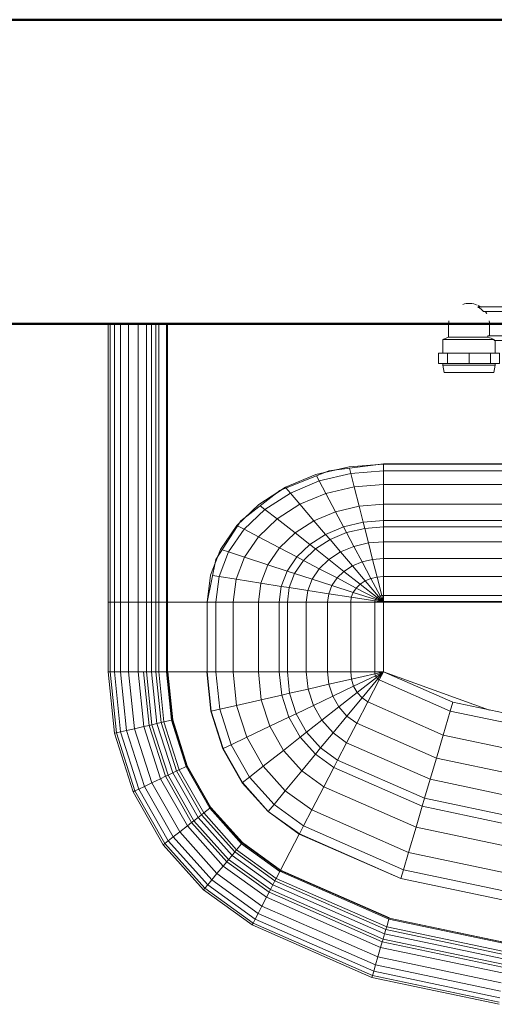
# Model space of a CAD drawing. Header units: millimetres. Extents: x 19410 to 41622, y 4748 to 42777.
# Tile 59 of 65: x 28975 to 29287, y 42128 to 42776. Entities that reach past the tile are written whole.
import ezdxf

# ---------------------------------------------------------------- set-up
doc = ezdxf.new("R2010")
doc.units = ezdxf.units.MM
for name, color, linetype, lineweight in [('A-WALL-____-MCUT', 113, 'Continuous', 50), ('A-WALL-____-OTLN', 113, 'Continuous', 20), ('M-EQPM-____-OTLN', 50, 'Continuous', 20)]:
    doc.layers.add(name, color=color, linetype=linetype, lineweight=lineweight)

# ---------------------------------------------------------------- blocks, each defined once
blk = doc.blocks.new('Прямая форма - 83 new-608910-В_Этаж 02_Отопление')
at = {"layer": 'M-EQPM-____-OTLN', "color": 253}
for p, q in [((-299.99, 0), (-299.99, -183.27)), ((-291.73, 0), (-291.73, -183.27)), ((-286.45, 0), (-286.45, -183.27)), ((-280.15, 0), (-280.15, -183.27)), ((-261.6, 0), (-261.6, -183.27)), ((-260.87, -183.24), (-260.87, 0)), ((-260.84, 0), (-260.84, -183.27)), ((-298.6, 0), (-298.6, -183.27)), ((-295.82, 0), (-295.82, -183.27)), ((-274.68, 0), (-274.68, -183.27)), ((-271.3, 0), (-271.3, -183.27)), ((-268.48, 0), (-268.48, -183.27)), ((-266.64, 0), (-266.64, -183.27)), ((-154.66, -96.74), (-186.98, -109.66)), ((-163.2, -99.24), (-141.45, -94.07)), ((-150.5, -96.22), (-157.58, -97.91)), ((-118.83, -92.28), (-154.66, -96.74)), ((-141.45, -94.07), (-118.83, -92.32)), ((-140.32, -98.51), (-141.2, -95.06)), ((-118.83, -96.84), (-140.32, -98.51)), ((-21.4, -92.28), (-118.83, -92.28)), ((-118.83, -92.32), (-118.83, -96.84)), ((-118.83, -92.32), (-21.39, -92.32)), ((-118.83, -96.84), (-118.83, -92.32)), ((-118.83, -96.84), (-118.83, -105.76)), ((-21.06, -96.84), (-118.83, -96.84)), ((-118.83, -105.76), (-118.83, -96.84)), ((-183.25, -107.65), (-163.2, -99.24)), ((-160.99, -103.42), (-180.04, -111.41)), ((-160.99, -103.42), (-162.8, -99.99)), ((-140.32, -98.51), (-160.99, -103.42)), ((-156.64, -111.66), (-160.99, -103.42)), ((-138.11, -107.25), (-140.32, -98.51)), ((-186.98, -109.66), (-212.64, -129.78)), ((-200.82, -118.96), (-183.25, -107.65)), ((-185.36, -109.01), (-189.8, -111.86)), ((-180.04, -111.41), (-182.92, -108.03)), ((-138.11, -107.25), (-156.64, -111.66)), ((-118.83, -105.76), (-138.11, -107.25)), ((-134.86, -120.03), (-138.11, -107.25)), ((-118.83, -105.76), (-118.83, -118.79)), ((-18.71, -105.76), (-118.83, -105.76)), ((-118.83, -118.79), (-118.83, -105.76)), ((-180.04, -111.41), (-196.74, -122.16)), ((-173.73, -118.82), (-180.04, -111.41)), ((-156.64, -111.66), (-173.73, -118.82)), ((-150.29, -123.7), (-156.64, -111.66)), ((-215.24, -132.74), (-200.82, -118.96)), ((-196.74, -122.16), (-210.44, -135.26)), ((-196.74, -122.16), (-199.83, -119.73)), ((-188.7, -128.46), (-196.74, -122.16)), ((-173.73, -118.82), (-188.7, -128.46)), ((-164.5, -129.66), (-173.73, -118.82)), ((-134.86, -120.03), (-150.29, -123.7)), ((-118.83, -118.79), (-134.86, -120.03)), ((-132.18, -130.59), (-134.86, -120.03)), ((-118.83, -118.79), (-118.83, -129.56)), ((-16.37, -118.79), (-118.83, -118.79)), ((-118.83, -129.56), (-118.83, -118.79)), ((-209.86, -127.6), (-213.45, -131.03)), ((-188.7, -128.46), (-200.99, -140.21)), ((-176.96, -137.68), (-188.7, -128.46)), ((-150.29, -123.7), (-164.5, -129.66)), ((-145.03, -133.65), (-150.29, -123.7)), ((-212.64, -129.78), (-229.11, -155.13)), ((-225.96, -148.47), (-215.24, -132.74)), ((-210.44, -135.26), (-220.62, -150.2)), ((-210.44, -135.26), (-214.73, -133.01)), ((-200.99, -140.21), (-210.44, -135.26)), ((-164.5, -129.66), (-176.96, -137.68)), ((-156.87, -138.61), (-164.5, -129.66)), ((-145.03, -133.65), (-156.87, -138.61)), ((-132.18, -130.59), (-145.03, -133.65)), ((-143.01, -137.48), (-145.03, -133.65)), ((-131.15, -134.66), (-143.01, -137.48)), ((-118.83, -129.56), (-132.18, -130.59)), ((-131.15, -134.66), (-132.18, -130.59)), ((-118.83, -133.71), (-131.15, -134.66)), ((-128.72, -144.27), (-131.15, -134.66)), ((-118.83, -129.56), (-118.83, -133.71)), ((-15, -129.56), (-118.83, -129.56)), ((-118.83, -133.71), (-118.83, -129.56)), ((-118.83, -133.71), (-118.83, -143.5)), ((-14.47, -133.71), (-118.83, -133.71)), ((-118.83, -143.5), (-118.83, -133.71)), ((-200.99, -140.21), (-210.13, -153.61)), ((-187.18, -147.45), (-200.99, -140.21)), ((-176.96, -137.68), (-187.18, -147.45)), ((-167.24, -145.29), (-176.96, -137.68)), ((-156.87, -138.61), (-167.24, -145.29)), ((-153.93, -142.06), (-163.51, -148.22)), ((-153.93, -142.06), (-156.87, -138.61)), ((-143.01, -137.48), (-153.93, -142.06)), ((-146.99, -150.2), (-153.93, -142.06)), ((-138.23, -146.53), (-143.01, -137.48)), ((-232.55, -165.53), (-225.96, -148.47)), ((-220.62, -150.2), (-224.98, -148.78)), ((-187.18, -147.45), (-194.78, -158.6)), ((-175.76, -153.43), (-187.18, -147.45)), ((-167.24, -145.29), (-175.76, -153.43)), ((-163.51, -148.22), (-171.37, -155.74)), ((-163.51, -148.22), (-167.24, -145.29)), ((-154.68, -155.15), (-163.51, -148.22)), ((-138.23, -146.53), (-146.99, -150.2)), ((-128.72, -144.27), (-138.23, -146.53)), ((-132.86, -156.7), (-138.23, -146.53)), ((-118.83, -143.5), (-128.72, -144.27)), ((-125.98, -155.06), (-128.72, -144.27)), ((-118.83, -143.5), (-118.83, -154.51)), ((-13.23, -143.5), (-118.83, -143.5)), ((-118.83, -154.51), (-118.83, -143.5)), ((-229.11, -155.13), (-234.78, -183.24)), ((-227.69, -152.95), (-229.73, -158.23)), ((-220.62, -150.2), (-226.89, -166.41)), ((-210.13, -153.61), (-220.62, -150.2)), ((-210.13, -153.61), (-215.75, -168.15)), ((-194.78, -158.6), (-210.13, -153.61)), ((-175.76, -153.43), (-182.09, -162.72)), ((-171.37, -155.74), (-175.76, -153.43)), ((-154.68, -155.15), (-160.98, -161.18)), ((-146.99, -150.2), (-154.68, -155.15)), ((-144.76, -162.93), (-154.68, -155.15)), ((-139.2, -159.35), (-146.99, -150.2)), ((-125.98, -155.06), (-132.86, -156.7)), ((-118.83, -154.51), (-125.98, -155.06)), ((-123.03, -166.71), (-125.98, -155.06)), ((-118.83, -154.51), (-118.83, -166.38)), ((-11.83, -154.51), (-118.83, -154.51)), ((-118.83, -166.38), (-118.83, -154.51)), ((-194.78, -158.6), (-199.45, -170.69)), ((-182.09, -162.72), (-194.78, -158.6)), ((-171.37, -155.74), (-177.21, -164.3)), ((-160.98, -161.18), (-171.37, -155.74)), ((-160.98, -161.18), (-165.67, -168.05)), ((-149.32, -167.29), (-160.98, -161.18)), ((-139.2, -159.35), (-144.76, -162.93)), ((-132.86, -156.7), (-139.2, -159.35)), ((-130.79, -169.23), (-139.2, -159.35)), ((-127.07, -167.67), (-132.86, -156.7)), ((-234.78, -183.27), (-232.55, -165.53)), ((-226.89, -166.41), (-231.25, -165.73)), ((-226.89, -166.41), (-229.01, -183.27)), ((-215.75, -168.15), (-226.89, -166.41)), ((-215.75, -168.15), (-217.65, -183.27)), ((-199.45, -170.69), (-215.75, -168.15)), ((-182.09, -162.72), (-185.98, -172.79)), ((-177.21, -164.3), (-182.09, -162.72)), ((-177.21, -164.3), (-180.8, -173.6)), ((-165.67, -168.05), (-177.21, -164.3)), ((-165.67, -168.05), (-168.55, -175.51)), ((-152.71, -172.26), (-165.67, -168.05)), ((-149.32, -167.29), (-152.71, -172.26)), ((-144.76, -162.93), (-149.32, -167.29)), ((-136.73, -173.89), (-149.32, -167.29)), ((-134.05, -171.33), (-144.76, -162.93)), ((-127.07, -167.67), (-130.79, -169.23)), ((-123.03, -166.71), (-127.07, -167.67)), ((-121.02, -179.12), (-127.07, -167.67)), ((-118.83, -166.38), (-123.03, -166.71)), ((-119.94, -178.86), (-123.03, -166.71)), ((-118.83, -166.38), (-118.83, -178.78)), ((-9.11, -166.38), (-118.83, -166.38)), ((-118.83, -178.78), (-118.83, -166.38)), ((-199.45, -170.69), (-201.03, -183.27)), ((-185.98, -172.79), (-199.45, -170.69)), ((-185.98, -172.79), (-187.3, -183.27)), ((-180.8, -173.6), (-185.98, -172.79)), ((-180.8, -173.6), (-182.02, -183.27)), ((-168.55, -175.51), (-180.8, -173.6)), ((-152.71, -172.26), (-154.8, -177.66)), ((-138.72, -176.81), (-152.71, -172.26)), ((-136.73, -173.89), (-138.72, -176.81)), ((-134.05, -171.33), (-136.73, -173.89)), ((-123.59, -180.77), (-136.73, -173.89)), ((-130.79, -169.23), (-134.05, -171.33)), ((-122.88, -180.09), (-134.05, -171.33)), ((-122.01, -179.53), (-130.79, -169.23)), ((-168.55, -175.51), (-169.53, -183.27)), ((-154.8, -177.66), (-168.55, -175.51)), ((-154.8, -177.66), (-155.5, -183.27)), ((-139.94, -179.98), (-154.8, -177.66)), ((-139.94, -179.98), (-140.36, -183.27)), ((-138.72, -176.81), (-139.94, -179.98)), ((-124.45, -182.4), (-139.94, -179.98)), ((-124.12, -181.55), (-138.72, -176.81)), ((-123.59, -180.77), (-124.12, -181.55)), ((-122.88, -180.09), (-123.59, -180.77)), ((-118.83, -183.27), (-123.59, -180.77)), ((-122.01, -179.53), (-122.88, -180.09)), ((-118.83, -183.27), (-122.88, -180.09)), ((-121.02, -179.12), (-122.01, -179.53)), ((-118.83, -183.27), (-122.01, -179.53)), ((-119.94, -178.86), (-121.02, -179.12)), ((-118.83, -183.27), (-121.02, -179.12)), ((-118.83, -178.78), (-119.94, -178.86)), ((-118.83, -183.27), (-119.94, -178.86)), ((-118.83, -178.78), (-118.83, -182.73)), ((118.83, -178.78), (-118.83, -178.78)), ((-118.83, -182.73), (-118.83, -178.78)), ((-298.6, -183.27), (-299.99, -183.27)), ((-299.99, -183.27), (-299.99, -229.09)), ((-299.99, -183.27), (-298.6, -183.27)), ((-295.82, -183.27), (-298.6, -183.27)), ((-298.6, -183.27), (-298.6, -229.09)), ((-298.6, -183.27), (-295.82, -183.27)), ((-291.73, -183.27), (-295.82, -183.27)), ((-295.82, -183.27), (-295.82, -229.09)), ((-295.82, -183.27), (-291.73, -183.27)), ((-286.45, -183.27), (-291.73, -183.27)), ((-291.73, -183.27), (-291.73, -229.09)), ((-291.73, -183.27), (-286.45, -183.27)), ((-280.15, -183.27), (-286.45, -183.27)), ((-286.45, -183.27), (-286.45, -229.09)), ((-286.45, -183.27), (-280.15, -183.27)), ((-276.59, -183.27), (-280.15, -183.27)), ((-280.15, -183.27), (-280.15, -229.09)), ((-280.15, -183.27), (-276.59, -183.27)), ((-274.68, -183.27), (-276.59, -183.27)), ((-276.59, -183.27), (-274.68, -183.27)), ((-271.3, -183.27), (-274.68, -183.27)), ((-274.68, -183.27), (-274.68, -229.09)), ((-274.68, -183.27), (-271.3, -183.27)), ((-268.48, -183.27), (-271.3, -183.27)), ((-271.3, -183.27), (-271.3, -229.09)), ((-271.3, -183.27), (-268.48, -183.27)), ((-266.64, -183.27), (-268.48, -183.27)), ((-268.48, -183.27), (-268.48, -229.09)), ((-268.48, -183.27), (-266.64, -183.27)), ((-261.6, -183.27), (-266.64, -183.27)), ((-266.64, -183.27), (-266.64, -229.09)), ((-266.64, -183.27), (-261.6, -183.27)), ((-260.87, -183.27), (-261.6, -183.27)), ((-261.6, -183.27), (-261.6, -229.09)), ((-261.6, -183.27), (-260.87, -183.27)), ((-234.78, -183.24), (-260.84, -183.24)), ((-260.84, -183.27), (-260.84, -229.09)), ((-260.84, -183.27), (-234.78, -183.27)), ((-234.78, -183.27), (-234.78, -229.09)), ((-234.78, -183.27), (-229.01, -183.27)), ((-229.01, -183.27), (-234.78, -183.27)), ((-229.01, -183.27), (-229.01, -229.09)), ((-229.01, -183.27), (-217.65, -183.27)), ((-217.65, -183.27), (-229.01, -183.27)), ((-217.65, -183.27), (-217.65, -229.09)), ((-217.65, -183.27), (-201.03, -183.27)), ((-201.03, -183.27), (-217.65, -183.27)), ((-201.03, -183.27), (-201.03, -229.09)), ((-201.03, -183.27), (-187.3, -183.27)), ((-187.3, -183.27), (-201.03, -183.27)), ((-187.3, -183.27), (-187.3, -229.09)), ((-187.3, -183.27), (-182.02, -183.27)), ((-182.02, -183.27), (-187.3, -183.27)), ((-182.02, -183.27), (-182.02, -229.09)), ((-182.02, -183.27), (-169.53, -183.27)), ((-169.53, -183.27), (-182.02, -183.27)), ((-169.53, -183.27), (-169.53, -229.09)), ((-169.53, -183.27), (-155.5, -183.27)), ((-155.5, -183.27), (-169.53, -183.27)), ((-155.5, -183.27), (-155.5, -229.09)), ((-155.5, -183.27), (-140.36, -183.27)), ((-140.36, -183.27), (-155.5, -183.27)), ((-140.36, -183.27), (-140.36, -229.09)), ((-140.36, -183.27), (-124.56, -183.27)), ((-124.56, -183.27), (-140.36, -183.27)), ((-124.45, -182.4), (-124.56, -183.27)), ((-124.56, -183.27), (-124.56, -229.09)), ((-124.56, -183.27), (-118.83, -183.27)), ((-118.83, -183.27), (-124.56, -183.27)), ((-124.12, -181.55), (-124.45, -182.4)), ((-118.83, -183.27), (-124.45, -182.4)), ((-118.83, -183.27), (-124.12, -181.55)), ((-118.83, -182.73), (-5.2, -182.73)), ((-118.83, -229.07), (-118.83, -183.27)), ((-118.83, -183.27), (-118.83, -229.07)), ((-7.32, -183.27), (-118.83, -183.27)), ((-298.6, -229.09), (-299.99, -229.09)), ((-298.6, -229.09), (-299.99, -229.09)), ((-299.99, -229.09), (-295.83, -269.46)), ((-299.99, -229.09), (-295.83, -269.46)), ((-295.82, -229.09), (-298.6, -229.09)), ((-295.82, -229.09), (-298.6, -229.09)), ((-298.6, -229.09), (-294.47, -269.15)), ((-298.6, -229.09), (-294.47, -269.15)), ((-291.73, -229.09), (-295.82, -229.09)), ((-291.73, -229.09), (-295.82, -229.09)), ((-295.82, -229.09), (-291.75, -268.53)), ((-295.82, -229.09), (-291.75, -268.53)), ((-286.45, -229.09), (-291.73, -229.09)), ((-286.45, -229.09), (-291.73, -229.09)), ((-291.73, -229.09), (-287.76, -267.61)), ((-291.73, -229.09), (-287.76, -267.61)), ((-280.15, -229.09), (-286.45, -229.09)), ((-280.15, -229.09), (-286.45, -229.09)), ((-286.45, -229.09), (-282.6, -266.44)), ((-286.45, -229.09), (-282.6, -266.44)), ((-276.59, -229.09), (-280.15, -229.09)), ((-276.59, -229.09), (-280.15, -229.09)), ((-280.15, -229.09), (-276.45, -265.04)), ((-280.15, -229.09), (-276.45, -265.04)), ((-274.68, -229.09), (-276.59, -229.09)), ((-274.68, -229.09), (-276.59, -229.09)), ((-276.59, -229.09), (-272.96, -264.24)), ((-276.59, -229.09), (-272.96, -264.24)), ((-271.3, -229.09), (-274.68, -229.09)), ((-271.3, -229.09), (-274.68, -229.09)), ((-274.68, -229.09), (-271.1, -263.82)), ((-274.68, -229.09), (-271.1, -263.82)), ((-268.48, -229.09), (-271.3, -229.09)), ((-268.48, -229.09), (-271.3, -229.09)), ((-271.3, -229.09), (-267.8, -263.06)), ((-271.3, -229.09), (-267.8, -263.06)), ((-266.64, -229.09), (-268.48, -229.09)), ((-266.64, -229.09), (-268.48, -229.09)), ((-268.48, -229.09), (-265.04, -262.43)), ((-268.48, -229.09), (-265.04, -262.43)), ((-261.6, -229.09), (-266.64, -229.09)), ((-261.6, -229.09), (-266.64, -229.09)), ((-266.64, -229.09), (-263.25, -262.03)), ((-266.64, -229.09), (-263.25, -262.03)), ((-260.97, -229.09), (-261.6, -229.09)), ((-261.6, -229.09), (-258.32, -260.9)), ((-261.6, -229.09), (-258.32, -260.9)), ((-260.84, -229.09), (-260.97, -229.09)), ((-260.97, -229.09), (-257.71, -260.76)), ((-260.97, -229.09), (-257.71, -260.76)), ((-234.78, -229.09), (-260.84, -229.09)), ((-260.71, -229.09), (-260.84, -229.09)), ((-260.84, -229.09), (-257.58, -260.73)), ((-260.84, -229.09), (-257.58, -260.73)), ((-234.91, -229.09), (-260.71, -229.09)), ((-260.71, -229.09), (-257.45, -260.7)), ((-260.71, -229.09), (-257.45, -260.7)), ((-234.78, -229.09), (-234.91, -229.09)), ((-234.91, -229.09), (-232.25, -254.96)), ((-234.91, -229.09), (-232.25, -254.96)), ((-229.01, -229.09), (-234.78, -229.09)), ((-229.01, -229.09), (-234.78, -229.09)), ((-234.78, -229.09), (-232.12, -254.93)), ((-234.78, -229.09), (-232.12, -254.93)), ((-217.65, -229.09), (-229.01, -229.09)), ((-217.65, -229.09), (-229.01, -229.09)), ((-229.01, -229.09), (-226.48, -253.64)), ((-229.01, -229.09), (-226.48, -253.64)), ((-201.03, -229.09), (-217.65, -229.09)), ((-201.03, -229.09), (-217.65, -229.09)), ((-217.65, -229.09), (-215.38, -251.11)), ((-217.65, -229.09), (-215.38, -251.11)), ((-187.3, -229.09), (-201.03, -229.09)), ((-187.3, -229.09), (-201.03, -229.09)), ((-201.03, -229.09), (-199.15, -247.41)), ((-201.03, -229.09), (-199.15, -247.41)), ((-182.02, -229.09), (-187.3, -229.09)), ((-182.02, -229.09), (-187.3, -229.09)), ((-187.3, -229.09), (-185.73, -244.35)), ((-187.3, -229.09), (-185.73, -244.35)), ((-169.53, -229.09), (-182.02, -229.09)), ((-169.53, -229.09), (-182.02, -229.09)), ((-182.02, -229.09), (-180.56, -243.17)), ((-182.02, -229.09), (-180.56, -243.17)), ((-155.5, -229.09), (-169.53, -229.09)), ((-155.5, -229.09), (-169.53, -229.09)), ((-169.53, -229.09), (-168.36, -240.39)), ((-169.53, -229.09), (-168.36, -240.39)), ((-140.36, -229.09), (-155.5, -229.09)), ((-140.36, -229.09), (-155.5, -229.09)), ((-155.5, -229.09), (-154.66, -237.26)), ((-155.5, -229.09), (-154.66, -237.26)), ((-124.56, -229.09), (-140.36, -229.09)), ((-124.56, -229.09), (-140.36, -229.09)), ((-140.36, -229.09), (-139.86, -233.89)), ((-140.36, -229.09), (-139.86, -233.89)), ((-124.43, -230.37), (-139.86, -233.89)), ((-124.43, -230.37), (-139.86, -233.89)), ((-124.04, -231.59), (-138.4, -238.46)), ((-124.04, -231.59), (-138.4, -238.46)), ((-123.41, -232.69), (-136.04, -242.61)), ((-123.41, -232.69), (-136.04, -242.61)), ((-118.83, -229.09), (-124.56, -229.09)), ((-118.83, -229.09), (-124.56, -229.09)), ((-124.56, -229.09), (-124.43, -230.37)), ((-124.56, -229.09), (-124.43, -230.37)), ((-118.83, -229.09), (-124.43, -230.37)), ((-118.83, -229.09), (-124.43, -230.37)), ((-124.43, -230.37), (-124.04, -231.59)), ((-124.43, -230.37), (-124.04, -231.59)), ((-118.83, -229.09), (-124.04, -231.59)), ((-118.83, -229.09), (-124.04, -231.59)), ((-124.04, -231.59), (-123.41, -232.69)), ((-124.04, -231.59), (-123.41, -232.69)), ((-118.83, -229.09), (-123.41, -232.69)), ((-118.83, -229.09), (-123.41, -232.69)), ((-123.41, -232.69), (-122.57, -233.63)), ((-123.41, -232.69), (-122.57, -233.63)), ((-118.83, -229.09), (-122.57, -233.63)), ((-118.83, -229.09), (-122.57, -233.63)), ((-118.85, -229.09), (-121.57, -234.34)), ((-118.83, -229.09), (-121.56, -234.36)), ((-118.83, -229.07), (-73.23, -249.09)), ((-49.02, -254.19), (-118.83, -229.09)), ((-154.66, -237.26), (-168.36, -240.39)), ((-154.66, -237.26), (-168.36, -240.39)), ((-139.86, -233.89), (-154.66, -237.26)), ((-139.86, -233.89), (-154.66, -237.26)), ((-154.66, -237.26), (-152.17, -245.06)), ((-154.66, -237.26), (-152.17, -245.06)), ((-138.4, -238.46), (-152.17, -245.06)), ((-138.4, -238.46), (-152.17, -245.06)), ((-139.86, -233.89), (-138.4, -238.46)), ((-139.86, -233.89), (-138.4, -238.46)), ((-138.4, -238.46), (-136.04, -242.61)), ((-138.4, -238.46), (-136.04, -242.61)), ((-122.57, -233.63), (-132.89, -246.14)), ((-122.57, -233.63), (-132.89, -246.14)), ((-121.57, -234.34), (-129.11, -248.85)), ((-121.56, -234.36), (-129.09, -248.88)), ((-122.57, -233.63), (-121.56, -234.36)), ((-122.57, -233.63), (-121.56, -234.36)), ((-121.57, -234.34), (-74.91, -254.82)), ((-121.57, -234.34), (-74.91, -254.82)), ((-185.73, -244.35), (-199.15, -247.41)), ((-185.73, -244.35), (-199.15, -247.41)), ((-180.56, -243.17), (-185.73, -244.35)), ((-180.56, -243.17), (-185.73, -244.35)), ((-185.73, -244.35), (-181.08, -258.9)), ((-185.73, -244.35), (-181.08, -258.9)), ((-168.36, -240.39), (-180.56, -243.17)), ((-168.36, -240.39), (-180.56, -243.17)), ((-180.56, -243.17), (-176.28, -256.6)), ((-180.56, -243.17), (-176.28, -256.6)), ((-168.36, -240.39), (-164.92, -251.17)), ((-168.36, -240.39), (-164.92, -251.17)), ((-152.17, -245.06), (-164.92, -251.17)), ((-152.17, -245.06), (-164.92, -251.17)), ((-152.17, -245.06), (-148.15, -252.12)), ((-152.17, -245.06), (-148.15, -252.12)), ((-136.04, -242.61), (-148.15, -252.12)), ((-136.04, -242.61), (-148.15, -252.12)), ((-132.89, -246.14), (-142.78, -258.12)), ((-132.89, -246.14), (-142.78, -258.12)), ((-136.04, -242.61), (-132.89, -246.14)), ((-136.04, -242.61), (-132.89, -246.14)), ((-132.89, -246.14), (-129.09, -248.88)), ((-132.89, -246.14), (-129.09, -248.88)), ((-215.38, -251.11), (-226.48, -253.64)), ((-215.38, -251.11), (-226.48, -253.64)), ((-199.15, -247.41), (-215.38, -251.11)), ((-199.15, -247.41), (-215.38, -251.11)), ((-215.38, -251.11), (-208.67, -272.12)), ((-215.38, -251.11), (-208.67, -272.12)), ((-199.15, -247.41), (-193.57, -264.88)), ((-199.15, -247.41), (-193.57, -264.88)), ((-164.92, -251.17), (-176.28, -256.6)), ((-164.92, -251.17), (-176.28, -256.6)), ((-164.92, -251.17), (-159.36, -260.93)), ((-164.92, -251.17), (-159.36, -260.93)), ((-148.15, -252.12), (-159.36, -260.93)), ((-148.15, -252.12), (-159.36, -260.93)), ((-148.15, -252.12), (-142.78, -258.12)), ((-148.15, -252.12), (-142.78, -258.12)), ((-129.11, -248.85), (-136.33, -262.77)), ((-129.09, -248.88), (-136.31, -262.79)), ((-129.11, -248.85), (-79.55, -270.61)), ((-129.11, -248.85), (-79.55, -270.61)), ((-73.23, -249.09), (-74.91, -254.82)), ((-73.23, -249.09), (-74.91, -254.82)), ((-73.23, -249.09), (-24.73, -259.3)), ((-232.12, -254.93), (-232.25, -254.96)), ((-232.12, -254.93), (-232.25, -254.96)), ((-232.25, -254.96), (-224.37, -279.63)), ((-232.25, -254.96), (-224.37, -279.63)), ((-226.48, -253.64), (-232.12, -254.93)), ((-226.48, -253.64), (-232.12, -254.93)), ((-232.12, -254.93), (-224.25, -279.58)), ((-232.12, -254.93), (-224.25, -279.58)), ((-226.48, -253.64), (-219, -277.06)), ((-226.48, -253.64), (-219, -277.06)), ((-181.08, -258.9), (-193.57, -264.88)), ((-181.08, -258.9), (-193.57, -264.88)), ((-176.28, -256.6), (-181.08, -258.9)), ((-176.28, -256.6), (-181.08, -258.9)), ((-181.08, -258.9), (-173.57, -272.09)), ((-181.08, -258.9), (-173.57, -272.09)), ((-176.28, -256.6), (-169.35, -268.77)), ((-176.28, -256.6), (-169.35, -268.77)), ((-142.78, -258.12), (-151.94, -269.23)), ((-142.78, -258.12), (-151.94, -269.23)), ((-142.78, -258.12), (-136.31, -262.79)), ((-142.78, -258.12), (-136.31, -262.79)), ((-74.91, -254.82), (-79.55, -270.61)), ((-74.91, -254.82), (-79.55, -270.61)), ((-74.91, -254.82), (-25.3, -265.27)), ((-74.91, -254.82), (-25.3, -265.27)), ((-276.45, -265.04), (-282.6, -266.44)), ((-276.45, -265.04), (-282.6, -266.44)), ((-272.96, -264.24), (-276.45, -265.04)), ((-272.96, -264.24), (-276.45, -265.04)), ((-276.45, -265.04), (-265.5, -299.33)), ((-276.45, -265.04), (-265.5, -299.33)), ((-271.1, -263.82), (-272.96, -264.24)), ((-271.1, -263.82), (-272.96, -264.24)), ((-272.96, -264.24), (-262.26, -297.78)), ((-272.96, -264.24), (-262.26, -297.78)), ((-267.8, -263.06), (-271.1, -263.82)), ((-267.8, -263.06), (-271.1, -263.82)), ((-271.1, -263.82), (-260.52, -296.94)), ((-271.1, -263.82), (-260.52, -296.94)), ((-265.04, -262.43), (-267.8, -263.06)), ((-265.04, -262.43), (-267.8, -263.06)), ((-267.8, -263.06), (-257.45, -295.47)), ((-267.8, -263.06), (-257.45, -295.47)), ((-263.25, -262.03), (-265.04, -262.43)), ((-263.25, -262.03), (-265.04, -262.43)), ((-265.04, -262.43), (-254.88, -294.24)), ((-265.04, -262.43), (-254.88, -294.24)), ((-258.32, -260.9), (-263.25, -262.03)), ((-258.32, -260.9), (-263.25, -262.03)), ((-263.25, -262.03), (-253.22, -293.45)), ((-263.25, -262.03), (-253.22, -293.45)), ((-257.71, -260.76), (-258.32, -260.9)), ((-257.71, -260.76), (-258.32, -260.9)), ((-258.32, -260.9), (-248.63, -291.25)), ((-258.32, -260.9), (-248.63, -291.25)), ((-257.58, -260.73), (-257.71, -260.76)), ((-257.58, -260.73), (-257.71, -260.76)), ((-257.71, -260.76), (-248.06, -290.98)), ((-257.71, -260.76), (-248.06, -290.98)), ((-257.45, -260.7), (-257.58, -260.73)), ((-257.45, -260.7), (-257.58, -260.73)), ((-257.58, -260.73), (-247.94, -290.92)), ((-257.58, -260.73), (-247.94, -290.92)), ((-257.45, -260.7), (-247.82, -290.86)), ((-257.45, -260.7), (-247.82, -290.86)), ((-193.57, -264.88), (-208.67, -272.12)), ((-193.57, -264.88), (-208.67, -272.12)), ((-193.57, -264.88), (-184.55, -280.71)), ((-193.57, -264.88), (-184.55, -280.71)), ((-159.36, -260.93), (-169.35, -268.77)), ((-159.36, -260.93), (-169.35, -268.77)), ((-159.36, -260.93), (-151.94, -269.23)), ((-159.36, -260.93), (-151.94, -269.23)), ((-136.33, -262.77), (-143.01, -275.66)), ((-136.31, -262.79), (-143, -275.69)), ((-136.33, -262.77), (-84, -285.74)), ((-136.33, -262.77), (-84, -285.74)), ((-294.47, -269.15), (-295.83, -269.46)), ((-294.47, -269.15), (-295.83, -269.46)), ((-295.83, -269.46), (-283.54, -307.97)), ((-295.83, -269.46), (-283.54, -307.97)), ((-291.75, -268.53), (-294.47, -269.15)), ((-291.75, -268.53), (-294.47, -269.15)), ((-294.47, -269.15), (-282.27, -307.36)), ((-294.47, -269.15), (-282.27, -307.36)), ((-287.76, -267.61), (-291.75, -268.53)), ((-287.76, -267.61), (-291.75, -268.53)), ((-291.75, -268.53), (-279.74, -306.15)), ((-291.75, -268.53), (-279.74, -306.15)), ((-282.6, -266.44), (-287.76, -267.61)), ((-282.6, -266.44), (-287.76, -267.61)), ((-287.76, -267.61), (-276.02, -304.37)), ((-287.76, -267.61), (-276.02, -304.37)), ((-282.6, -266.44), (-271.23, -302.07)), ((-282.6, -266.44), (-271.23, -302.07)), ((-169.35, -268.77), (-173.57, -272.09)), ((-169.35, -268.77), (-173.57, -272.09)), ((-169.35, -268.77), (-160.1, -279.12)), ((-169.35, -268.77), (-160.1, -279.12)), ((-151.94, -269.23), (-160.1, -279.12)), ((-151.94, -269.23), (-160.1, -279.12)), ((-151.94, -269.23), (-143, -275.69)), ((-151.94, -269.23), (-143, -275.69)), ((-79.55, -270.61), (-84, -285.74)), ((-79.55, -270.61), (-84, -285.74)), ((-79.55, -270.61), (-26.87, -281.7)), ((-79.55, -270.61), (-26.87, -281.7)), ((-219, -277.06), (-224.25, -279.58)), ((-219, -277.06), (-224.25, -279.58)), ((-208.67, -272.12), (-219, -277.06)), ((-208.67, -272.12), (-219, -277.06)), ((-219, -277.06), (-206.92, -298.28)), ((-219, -277.06), (-206.92, -298.28)), ((-208.67, -272.12), (-197.84, -291.15)), ((-208.67, -272.12), (-197.84, -291.15)), ((-173.57, -272.09), (-184.55, -280.71)), ((-173.57, -272.09), (-184.55, -280.71)), ((-173.57, -272.09), (-163.55, -283.3)), ((-173.57, -272.09), (-163.55, -283.3)), ((-143.01, -275.66), (-148.97, -287.14)), ((-143, -275.69), (-148.95, -287.16)), ((-143.01, -275.66), (-88.13, -299.76)), ((-143.01, -275.66), (-88.13, -299.76)), ((-224.25, -279.58), (-224.37, -279.63)), ((-224.25, -279.58), (-224.37, -279.63)), ((-224.37, -279.63), (-211.64, -301.99)), ((-224.37, -279.63), (-211.64, -301.99)), ((-224.25, -279.58), (-211.54, -301.9)), ((-224.25, -279.58), (-211.54, -301.9)), ((-184.55, -280.71), (-197.84, -291.15)), ((-184.55, -280.71), (-197.84, -291.15)), ((-184.55, -280.71), (-172.52, -294.17)), ((-184.55, -280.71), (-172.52, -294.17)), ((-163.55, -283.3), (-172.52, -294.17)), ((-163.55, -283.3), (-172.52, -294.17)), ((-160.1, -279.12), (-163.55, -283.3)), ((-160.1, -279.12), (-163.55, -283.3)), ((-163.55, -283.3), (-151.47, -292.02)), ((-163.55, -283.3), (-151.47, -292.02)), ((-160.1, -279.12), (-148.95, -287.16)), ((-160.1, -279.12), (-148.95, -287.16)), ((-248.63, -291.25), (-253.22, -293.45)), ((-248.63, -291.25), (-253.22, -293.45)), ((-248.06, -290.98), (-248.63, -291.25)), ((-248.06, -290.98), (-248.63, -291.25)), ((-248.63, -291.25), (-232.98, -318.74)), ((-248.63, -291.25), (-232.98, -318.74)), ((-247.94, -290.92), (-248.06, -290.98)), ((-247.94, -290.92), (-248.06, -290.98)), ((-248.06, -290.98), (-232.48, -318.35)), ((-248.06, -290.98), (-232.48, -318.35)), ((-247.82, -290.86), (-247.94, -290.92)), ((-247.82, -290.86), (-247.94, -290.92)), ((-247.94, -290.92), (-232.37, -318.27)), ((-247.94, -290.92), (-232.37, -318.27)), ((-247.82, -290.86), (-232.27, -318.19)), ((-247.82, -290.86), (-232.27, -318.19)), ((-197.84, -291.15), (-206.92, -298.28)), ((-197.84, -291.15), (-206.92, -298.28)), ((-197.84, -291.15), (-183.37, -307.32)), ((-197.84, -291.15), (-183.37, -307.32)), ((-148.97, -287.14), (-151.49, -291.99)), ((-148.95, -287.16), (-151.47, -292.02)), ((-148.97, -287.14), (-91.79, -312.24)), ((-148.97, -287.14), (-91.79, -312.24)), ((-84, -285.74), (-88.13, -299.76)), ((-84, -285.74), (-88.13, -299.76)), ((-84, -285.74), (-28.37, -297.46)), ((-84, -285.74), (-28.37, -297.46)), ((-262.26, -297.78), (-265.5, -299.33)), ((-262.26, -297.78), (-265.5, -299.33)), ((-260.52, -296.94), (-262.26, -297.78)), ((-260.52, -296.94), (-262.26, -297.78)), ((-262.26, -297.78), (-244.96, -328.16)), ((-262.26, -297.78), (-244.96, -328.16)), ((-257.45, -295.47), (-260.52, -296.94)), ((-257.45, -295.47), (-260.52, -296.94)), ((-260.52, -296.94), (-243.43, -326.96)), ((-260.52, -296.94), (-243.43, -326.96)), ((-254.88, -294.24), (-257.45, -295.47)), ((-254.88, -294.24), (-257.45, -295.47)), ((-257.45, -295.47), (-240.73, -324.84)), ((-257.45, -295.47), (-240.73, -324.84)), ((-253.22, -293.45), (-254.88, -294.24)), ((-253.22, -293.45), (-254.88, -294.24)), ((-254.88, -294.24), (-238.47, -323.06)), ((-254.88, -294.24), (-238.47, -323.06)), ((-253.22, -293.45), (-237.01, -321.91)), ((-253.22, -293.45), (-237.01, -321.91)), ((-172.52, -294.17), (-183.37, -307.32)), ((-172.52, -294.17), (-183.37, -307.32)), ((-172.52, -294.17), (-158.02, -304.64)), ((-172.52, -294.17), (-158.02, -304.64)), ((-151.49, -291.99), (-158.03, -304.61)), ((-151.47, -292.02), (-158.02, -304.64)), ((-151.49, -291.99), (-93.35, -317.52)), ((-151.49, -291.99), (-93.35, -317.52)), ((-276.02, -304.37), (-279.74, -306.15)), ((-276.02, -304.37), (-279.74, -306.15)), ((-271.23, -302.07), (-276.02, -304.37)), ((-271.23, -302.07), (-276.02, -304.37)), ((-276.02, -304.37), (-257.07, -337.66)), ((-276.02, -304.37), (-257.07, -337.66)), ((-265.5, -299.33), (-271.23, -302.07)), ((-265.5, -299.33), (-271.23, -302.07)), ((-271.23, -302.07), (-252.85, -334.35)), ((-271.23, -302.07), (-252.85, -334.35)), ((-265.5, -299.33), (-247.81, -330.39)), ((-265.5, -299.33), (-247.81, -330.39)), ((-211.54, -301.9), (-211.64, -301.99)), ((-211.54, -301.9), (-211.64, -301.99)), ((-211.64, -301.99), (-194.65, -320.99)), ((-211.64, -301.99), (-194.65, -320.99)), ((-206.92, -298.28), (-211.54, -301.9)), ((-206.92, -298.28), (-211.54, -301.9)), ((-211.54, -301.9), (-194.56, -320.89)), ((-211.54, -301.9), (-194.56, -320.89)), ((-206.92, -298.28), (-190.79, -316.32)), ((-206.92, -298.28), (-190.79, -316.32)), ((-88.13, -299.76), (-91.79, -312.24)), ((-88.13, -299.76), (-91.79, -312.24)), ((-88.13, -299.76), (-29.77, -312.05)), ((-88.13, -299.76), (-29.77, -312.05)), ((-282.27, -307.36), (-283.54, -307.97)), ((-282.27, -307.36), (-283.54, -307.97)), ((-283.54, -307.97), (-263.67, -342.85)), ((-283.54, -307.97), (-263.67, -342.85)), ((-279.74, -306.15), (-282.27, -307.36)), ((-279.74, -306.15), (-282.27, -307.36)), ((-282.27, -307.36), (-262.56, -341.98)), ((-282.27, -307.36), (-262.56, -341.98)), ((-279.74, -306.15), (-260.34, -340.23)), ((-279.74, -306.15), (-260.34, -340.23)), ((-183.37, -307.32), (-190.79, -316.32)), ((-183.37, -307.32), (-190.79, -316.32)), ((-183.37, -307.32), (-165.94, -319.91)), ((-183.37, -307.32), (-165.94, -319.91)), ((-158.03, -304.61), (-165.96, -319.88)), ((-158.02, -304.64), (-165.94, -319.91)), ((-158.03, -304.61), (-97.38, -331.24)), ((-158.03, -304.61), (-97.38, -331.24)), ((-190.79, -316.32), (-194.56, -320.89)), ((-190.79, -316.32), (-194.56, -320.89)), ((-190.79, -316.32), (-171.36, -330.35)), ((-190.79, -316.32), (-171.36, -330.35)), ((-91.79, -312.24), (-93.35, -317.52)), ((-91.79, -312.24), (-93.35, -317.52)), ((-91.79, -312.24), (-31.01, -325.04)), ((-91.79, -312.24), (-31.01, -325.04)), ((-238.47, -323.06), (-240.73, -324.84)), ((-238.47, -323.06), (-240.73, -324.84)), ((-237.01, -321.91), (-238.47, -323.06)), ((-237.01, -321.91), (-238.47, -323.06)), ((-238.47, -323.06), (-216.57, -347.56)), ((-238.47, -323.06), (-216.57, -347.56)), ((-232.98, -318.74), (-237.01, -321.91)), ((-232.98, -318.74), (-237.01, -321.91)), ((-237.01, -321.91), (-215.37, -346.11)), ((-237.01, -321.91), (-215.37, -346.11)), ((-232.48, -318.35), (-232.98, -318.74)), ((-232.48, -318.35), (-232.98, -318.74)), ((-232.98, -318.74), (-212.08, -342.12)), ((-232.98, -318.74), (-212.08, -342.12)), ((-232.37, -318.27), (-232.48, -318.35)), ((-232.37, -318.27), (-232.48, -318.35)), ((-232.48, -318.35), (-211.67, -341.62)), ((-232.48, -318.35), (-211.67, -341.62)), ((-232.27, -318.19), (-232.37, -318.27)), ((-232.27, -318.19), (-232.37, -318.27)), ((-232.37, -318.27), (-211.59, -341.52)), ((-232.37, -318.27), (-211.59, -341.52)), ((-232.27, -318.19), (-211.5, -341.42)), ((-232.27, -318.19), (-211.5, -341.42)), ((-194.56, -320.89), (-194.65, -320.99)), ((-194.56, -320.89), (-194.65, -320.99)), ((-194.65, -320.99), (-174.17, -335.77)), ((-194.65, -320.99), (-174.17, -335.77)), ((-194.56, -320.89), (-174.11, -335.65)), ((-194.56, -320.89), (-174.11, -335.65)), ((-165.96, -319.88), (-171.37, -330.33)), ((-165.94, -319.91), (-171.36, -330.35)), ((-165.96, -319.88), (-102.26, -347.85)), ((-165.96, -319.88), (-102.26, -347.85)), ((-93.35, -317.52), (-97.38, -331.24)), ((-93.35, -317.52), (-97.38, -331.24)), ((-93.35, -317.52), (-31.53, -330.54)), ((-93.35, -317.52), (-31.53, -330.54)), ((-244.96, -328.16), (-247.81, -330.39)), ((-244.96, -328.16), (-247.81, -330.39)), ((-243.43, -326.96), (-244.96, -328.16)), ((-243.43, -326.96), (-244.96, -328.16)), ((-244.96, -328.16), (-221.87, -353.98)), ((-244.96, -328.16), (-221.87, -353.98)), ((-240.73, -324.84), (-243.43, -326.96)), ((-240.73, -324.84), (-243.43, -326.96)), ((-243.43, -326.96), (-220.62, -352.47)), ((-243.43, -326.96), (-220.62, -352.47)), ((-240.73, -324.84), (-218.42, -349.8)), ((-240.73, -324.84), (-218.42, -349.8)), ((-171.37, -330.33), (-174.12, -335.63)), ((-171.37, -330.33), (-105.6, -359.2)), ((-171.37, -330.33), (-105.6, -359.2)), ((-252.85, -334.35), (-257.07, -337.66)), ((-252.85, -334.35), (-257.07, -337.66)), ((-247.81, -330.39), (-252.85, -334.35)), ((-247.81, -330.39), (-252.85, -334.35)), ((-252.85, -334.35), (-228.31, -361.79)), ((-252.85, -334.35), (-228.31, -361.79)), ((-247.81, -330.39), (-224.2, -356.81)), ((-247.81, -330.39), (-224.2, -356.81)), ((-174.19, -335.75), (-186.5, -359.48)), ((-174.17, -335.77), (-186.47, -359.48)), ((-174.12, -335.63), (-174.19, -335.75)), ((-174.19, -335.75), (-107.33, -365.1)), ((-174.19, -335.75), (-107.33, -365.1)), ((-174.11, -335.65), (-174.17, -335.77)), ((-174.12, -335.63), (-107.3, -364.97)), ((-174.12, -335.63), (-107.3, -364.97)), ((-97.38, -331.24), (-102.26, -347.85)), ((-97.38, -331.24), (-102.26, -347.85)), ((-97.38, -331.24), (-32.89, -344.83)), ((-97.38, -331.24), (-32.89, -344.83)), ((-262.56, -341.98), (-263.67, -342.85)), ((-262.56, -341.98), (-263.67, -342.85)), ((-263.67, -342.85), (-237.16, -372.51)), ((-263.67, -342.85), (-237.16, -372.51)), ((-260.34, -340.23), (-262.56, -341.98)), ((-260.34, -340.23), (-262.56, -341.98)), ((-262.56, -341.98), (-236.25, -371.41)), ((-262.56, -341.98), (-236.25, -371.41)), ((-257.07, -337.66), (-260.34, -340.23)), ((-257.07, -337.66), (-260.34, -340.23)), ((-260.34, -340.23), (-234.43, -369.21)), ((-260.34, -340.23), (-234.43, -369.21)), ((-257.07, -337.66), (-231.76, -365.97)), ((-257.07, -337.66), (-231.76, -365.97)), ((-212.08, -342.12), (-215.37, -346.11)), ((-212.08, -342.12), (-215.37, -346.11)), ((-211.67, -341.62), (-212.08, -342.12)), ((-211.67, -341.62), (-212.08, -342.12)), ((-212.08, -342.12), (-186.9, -360.3)), ((-212.08, -342.12), (-186.9, -360.3)), ((-211.59, -341.52), (-211.67, -341.62)), ((-211.59, -341.52), (-211.67, -341.62)), ((-211.67, -341.62), (-186.62, -359.7)), ((-211.67, -341.62), (-186.62, -359.7)), ((-211.5, -341.42), (-211.59, -341.52)), ((-211.5, -341.42), (-211.59, -341.52)), ((-211.59, -341.52), (-186.56, -359.58)), ((-211.59, -341.52), (-186.56, -359.58)), ((-211.5, -341.42), (-186.47, -359.48)), ((-211.5, -341.42), (-186.47, -359.48)), ((-216.57, -347.56), (-218.42, -349.8)), ((-216.57, -347.56), (-218.42, -349.8)), ((-215.37, -346.11), (-216.57, -347.56)), ((-215.37, -346.11), (-216.57, -347.56)), ((-216.57, -347.56), (-190.19, -366.61)), ((-216.57, -347.56), (-190.19, -366.61)), ((-215.37, -346.11), (-189.31, -364.92)), ((-215.37, -346.11), (-189.31, -364.92)), ((-102.26, -347.85), (-105.6, -359.2)), ((-102.26, -347.85), (-105.6, -359.2)), ((-102.26, -347.85), (-34.54, -362.11)), ((-102.26, -347.85), (-34.54, -362.11)), ((-221.87, -353.98), (-224.2, -356.81)), ((-221.87, -353.98), (-224.2, -356.81)), ((-220.62, -352.47), (-221.87, -353.98)), ((-220.62, -352.47), (-221.87, -353.98)), ((-221.87, -353.98), (-194.06, -374.06)), ((-221.87, -353.98), (-194.06, -374.06)), ((-218.42, -349.8), (-220.62, -352.47)), ((-218.42, -349.8), (-220.62, -352.47)), ((-220.62, -352.47), (-193.14, -372.31)), ((-220.62, -352.47), (-193.14, -372.31)), ((-218.42, -349.8), (-191.54, -369.2)), ((-218.42, -349.8), (-191.54, -369.2)), ((-228.31, -361.79), (-231.76, -365.97)), ((-228.31, -361.79), (-231.76, -365.97)), ((-224.2, -356.81), (-228.31, -361.79)), ((-224.2, -356.81), (-228.31, -361.79)), ((-228.31, -361.79), (-198.76, -383.13)), ((-228.31, -361.79), (-198.76, -383.13)), ((-224.2, -356.81), (-195.76, -377.34)), ((-224.2, -356.81), (-195.76, -377.34)), ((-186.91, -360.27), (-189.31, -364.91)), ((-186.9, -360.3), (-189.3, -364.93)), ((-186.62, -359.72), (-186.91, -360.27)), ((-186.6, -359.72), (-186.9, -360.3)), ((-186.9, -360.28), (-115.17, -391.77)), ((-186.9, -360.28), (-115.17, -391.77)), ((-186.56, -359.6), (-186.62, -359.72)), ((-186.54, -359.6), (-186.6, -359.72)), ((-186.5, -359.48), (-186.56, -359.6)), ((-186.47, -359.48), (-186.54, -359.6)), ((-186.54, -359.61), (-114.96, -391.04)), ((-186.54, -359.61), (-114.96, -391.04)), ((-186.5, -359.48), (-114.92, -390.91)), ((-186.5, -359.48), (-114.92, -390.91)), ((-186.03, -359.98), (-115, -391.17)), ((-186.03, -359.98), (-115, -391.17)), ((-105.6, -359.2), (-107.3, -364.97)), ((-105.6, -359.2), (-107.3, -364.97)), ((-105.6, -359.2), (-35.67, -373.93)), ((-105.6, -359.2), (-35.67, -373.93)), ((-234.43, -369.21), (-236.25, -371.41)), ((-234.43, -369.21), (-236.25, -371.41)), ((-231.76, -365.97), (-234.43, -369.21)), ((-231.76, -365.97), (-234.43, -369.21)), ((-234.43, -369.21), (-203.22, -391.74)), ((-234.43, -369.21), (-203.22, -391.74)), ((-231.76, -365.97), (-201.27, -387.98)), ((-231.76, -365.97), (-201.27, -387.98)), ((-191.54, -369.19), (-193.14, -372.29)), ((-191.52, -369.21), (-193.13, -372.32)), ((-190.19, -366.59), (-191.54, -369.19)), ((-190.17, -366.62), (-191.52, -369.21)), ((-191.52, -369.2), (-118.02, -401.46)), ((-191.52, -369.2), (-118.02, -401.46)), ((-189.31, -364.91), (-190.19, -366.59)), ((-189.3, -364.93), (-190.17, -366.62)), ((-190.17, -366.6), (-117.19, -398.64)), ((-190.17, -366.6), (-117.19, -398.64)), ((-189.3, -364.91), (-116.66, -396.81)), ((-189.3, -364.91), (-116.66, -396.81)), ((-107.3, -364.97), (-107.33, -365.1)), ((-107.33, -365.1), (-107.3, -364.97)), ((-107.3, -364.97), (-36.24, -379.93)), ((-107.3, -364.97), (-36.24, -379.93)), ((-236.25, -371.41), (-237.16, -372.51)), ((-236.25, -371.41), (-237.16, -372.51)), ((-237.16, -372.51), (-205.2, -395.58)), ((-237.16, -372.51), (-205.2, -395.58)), ((-236.25, -371.41), (-204.55, -394.29)), ((-236.25, -371.41), (-204.55, -394.29)), ((-194.06, -374.05), (-195.76, -377.33)), ((-194.04, -374.07), (-195.73, -377.33)), ((-193.14, -372.29), (-194.06, -374.05)), ((-193.13, -372.32), (-194.04, -374.07)), ((-194.04, -374.05), (-119.58, -406.75)), ((-194.04, -374.05), (-119.58, -406.75)), ((-193.14, -372.29), (-119.02, -404.84)), ((-193.14, -372.29), (-119.02, -404.84)), ((-195.77, -377.35), (-198.76, -383.11)), ((-195.74, -377.35), (-198.73, -383.11)), ((-195.74, -377.33), (-120.63, -410.31)), ((-195.74, -377.33), (-120.63, -410.31)), ((-201.29, -387.99), (-203.22, -391.72)), ((-201.26, -387.99), (-203.2, -391.72)), ((-198.77, -383.14), (-201.27, -387.96)), ((-201.26, -387.97), (-124.03, -421.88)), ((-201.26, -387.97), (-124.03, -421.88)), ((-198.75, -383.14), (-201.25, -387.96)), ((-198.76, -383.11), (-122.48, -416.6)), ((-198.76, -383.11), (-122.48, -416.6)), ((-204.54, -394.3), (-205.2, -395.58)), ((-203.24, -391.75), (-204.55, -394.28)), ((-204.54, -394.29), (-126.05, -428.75)), ((-204.54, -394.29), (-126.05, -428.75)), ((-203.21, -391.75), (-204.53, -394.28)), ((-203.21, -391.73), (-125.23, -425.96)), ((-203.21, -391.73), (-125.23, -425.96)), ((-115.17, -391.77), (-116.66, -396.81)), ((-115.17, -391.77), (-116.66, -396.81)), ((-115, -391.17), (-115.17, -391.77)), ((-115, -391.17), (-115.17, -391.77)), ((-115.17, -391.77), (-38.9, -407.83)), ((-115.17, -391.77), (-38.9, -407.83)), ((-114.96, -391.04), (-115, -391.17)), ((-114.96, -391.04), (-115, -391.17)), ((-115, -391.17), (-38.84, -407.21)), ((-115, -391.17), (-38.84, -407.21)), ((-114.92, -390.91), (-114.96, -391.04)), ((-114.92, -390.91), (-114.96, -391.04)), ((-114.96, -391.04), (-38.83, -407.07)), ((-114.96, -391.04), (-38.83, -407.07)), ((-205.21, -395.56), (-126.45, -430.14)), ((-205.21, -395.56), (-126.45, -430.14)), ((-118.02, -401.46), (-119.02, -404.84)), ((-118.02, -401.46), (-119.02, -404.84)), ((-117.19, -398.64), (-118.02, -401.46)), ((-117.19, -398.64), (-118.02, -401.46)), ((-118.02, -401.46), (-39.87, -417.92)), ((-118.02, -401.46), (-39.87, -417.92)), ((-116.66, -396.81), (-117.19, -398.64)), ((-116.66, -396.81), (-117.19, -398.64)), ((-117.19, -398.64), (-39.58, -414.98)), ((-117.19, -398.64), (-39.58, -414.98)), ((-116.66, -396.81), (-39.4, -413.08)), ((-116.66, -396.81), (-39.4, -413.08)), ((-119.58, -406.75), (-120.63, -410.31)), ((-119.58, -406.75), (-120.63, -410.31)), ((-119.02, -404.84), (-119.58, -406.75)), ((-119.02, -404.84), (-119.58, -406.75)), ((-119.58, -406.75), (-40.39, -423.42)), ((-119.58, -406.75), (-40.39, -423.42)), ((-119.02, -404.84), (-40.2, -421.44)), ((-119.02, -404.84), (-40.2, -421.44)), ((-120.63, -410.31), (-122.48, -416.6)), ((-120.63, -410.31), (-122.48, -416.6)), ((-120.63, -410.31), (-40.74, -427.13)), ((-120.63, -410.31), (-40.74, -427.13)), ((-122.48, -416.6), (-124.03, -421.88)), ((-122.48, -416.6), (-124.03, -421.88)), ((-122.48, -416.6), (-41.37, -433.69)), ((-122.48, -416.6), (-41.37, -433.69)), ((-125.23, -425.96), (-126.05, -428.75)), ((-125.23, -425.96), (-126.05, -428.75)), ((-124.03, -421.88), (-125.23, -425.96)), ((-124.03, -421.88), (-125.23, -425.96)), ((-125.23, -425.96), (-42.3, -443.43)), ((-125.23, -425.96), (-42.3, -443.43)), ((-124.03, -421.88), (-41.89, -439.17)), ((-124.03, -421.88), (-41.89, -439.17)), ((-126.05, -428.75), (-126.45, -430.14)), ((-126.05, -428.75), (-126.45, -430.14)), ((-126.45, -430.14), (-42.71, -447.77)), ((-126.45, -430.14), (-42.71, -447.77)), ((-126.05, -428.75), (-42.57, -446.33)), ((-126.05, -428.75), (-42.57, -446.33))]:
    blk.add_line(p, q, dxfattribs=at)
blk = doc.blocks.new('Прямая форма - FU - 054-609534-В_Этаж 02_Отопление')
blk.add_blockref('Прямая форма - 83 new-608910-В_Этаж 02_Отопление', (0, 0))
blk = doc.blocks.new('Прямая форма - 83 new-609857-В_Этаж 02_Отопление')
at = {"layer": 'A-WALL-____-MCUT', "color": 53}
for p, q in [((9000, 0), (7550, 0)), ((7550, -200), (9000, -200))]:
    blk.add_line(p, q, dxfattribs=at)
blk = doc.blocks.new('Прямая форма - SW - 005-609858-В_Этаж 02_Отопление')
blk.add_blockref('Прямая форма - 83 new-609857-В_Этаж 02_Отопление', (0, 0))
blk = doc.blocks.new('83 new_ifc_RVT-1-В_Этаж 02_Отопление')
at = {"layer": 'A-WALL-____-OTLN', "color": 253, "lineweight": 20}
blk.add_blockref('Прямая форма - SW - 005-609858-В_Этаж 02_Отопление', (20910.28, 42775.83), dxfattribs=at)
at = {"layer": 'M-EQPM-____-OTLN', "color": 253, "lineweight": 20}
blk.add_blockref('Прямая форма - FU - 054-609534-В_Этаж 02_Отопление', (29332.74, 42575.83), dxfattribs=at)
blk = doc.blocks.new('VTp_724_0 Водорозетка двойная - VTp_724_0-V19-В_Этаж 02_Отопление')
at = {"layer": 'M-EQPM-____-OTLN'}
for p, q in [((-92.58, 26.1), (-86.7, 26.1)), ((-92.58, 19.4), (-92.58, 26.1)), ((-88.85, 32), (-89.75, 27.2)), ((-89.75, 27.2), (-89.75, 26.1)), ((-59.29, 27.2), (-89.75, 27.2)), ((-56.15, 32), (-88.85, 32)), ((-86.7, 26.1), (-72.5, 26.1)), ((-86.7, 19.4), (-86.7, 26.1)), ((-72.5, 26.1), (-58.3, 26.1)), ((-72.5, 19.4), (-72.5, 26.1)), ((-55.25, 27.2), (-58.66, 27.2)), ((-58.3, 26.1), (-52.42, 26.1)), ((-58.3, 26.1), (-58.3, 19.4)), ((-55.25, 27.2), (-56.15, 32)), ((-55.25, 26.1), (-55.25, 27.2)), ((-52.42, 19.4), (-52.42, 26.1)), ((52.42, 26.1), (58.3, 26.1)), ((52.42, 19.4), (52.42, 26.1)), ((56.15, 32), (55.25, 27.2)), ((55.25, 27.2), (55.25, 26.1)), ((89.75, 27.2), (55.25, 27.2)), ((88.85, 32), (56.15, 32)), ((58.3, 26.1), (72.5, 26.1)), ((58.3, 19.4), (58.3, 26.1)), ((72.5, 26.1), (86.7, 26.1)), ((72.5, 19.4), (72.5, 26.1)), ((86.7, 26.1), (92.58, 26.1)), ((86.7, 26.1), (86.7, 19.4)), ((89.75, 27.2), (88.85, 32)), ((89.75, 26.1), (89.75, 27.2)), ((92.58, 19.4), (92.58, 26.1)), ((-86.7, 19.4), (-92.58, 19.4)), ((-89.75, 19.4), (-89.75, 10.4)), ((-72.5, 19.4), (-86.7, 19.4)), ((-58.3, 19.4), (-72.5, 19.4)), ((-52.42, 19.4), (-58.3, 19.4)), ((-55.25, 11), (-55.25, 19.4)), ((58.3, 19.4), (52.42, 19.4)), ((55.25, 19.4), (55.25, 11)), ((72.5, 19.4), (58.3, 19.4)), ((86.7, 19.4), (72.5, 19.4)), ((92.58, 19.4), (86.7, 19.4)), ((89.75, 10.4), (89.75, 19.4)), ((-89.75, 10.4), (-85.9, 8.8)), ((-55.99, 10.4), (-89.75, 10.4)), ((-85.9, 8.8), (-85.9, 0)), ((-60.07, 8.8), (-85.9, 8.8)), ((-60.07, 8.8), (-60.07, 8)), ((-60.07, 8), (-45.3, 8)), ((-59.1, 0), (-59.1, 8)), ((55.99, 11), (-55.99, 11)), ((-55.99, 11), (-55.99, 10.4)), ((-45.3, 8), (-38.02, 0)), ((-36, 2.23), (-41.25, 8)), ((-41.25, 8), (-30.75, 8)), ((-30.75, 8), (-36, 2.23)), ((-33.98, 0), (-26.7, 8)), ((-26.7, 8), (-9.3, 8)), ((-9.3, 8), (-2.02, 0)), ((0, 2.23), (-5.25, 8)), ((-5.25, 8), (5.25, 8)), ((5.25, 8), (0, 2.23)), ((2.02, 0), (9.3, 8)), ((9.3, 8), (26.7, 8)), ((26.7, 8), (33.98, 0)), ((30.75, 8), (41.25, 8)), ((36, 2.23), (30.75, 8)), ((41.25, 8), (36, 2.23)), ((38.02, 0), (45.3, 8)), ((45.3, 8), (60.07, 8)), ((55.99, 10.4), (55.99, 11)), ((89.75, 10.4), (55.99, 10.4)), ((59.1, 8), (59.1, 0)), ((85.9, 8.8), (60.07, 8.8)), ((60.07, 8), (60.07, 8.8)), ((85.9, 8.8), (89.75, 10.4)), ((85.9, 0), (85.9, 8.8)), ((-38.02, 0), (-45.3, -8)), ((-41.25, -8), (-36, -2.23)), ((-36, -2.23), (-30.75, -8)), ((-26.7, -8), (-33.98, 0)), ((-2.02, 0), (-9.3, -8)), ((-5.25, -8), (0, -2.23)), ((0, -2.23), (5.25, -8)), ((9.3, -8), (2.02, 0)), ((33.98, 0), (26.7, -8)), ((30.75, -8), (36, -2.23)), ((36, -2.23), (41.25, -8)), ((45.3, -8), (38.02, 0)), ((-66.71, -11), (66.71, -11)), ((-45.3, -8), (-62.98, -8)), ((-30.75, -8), (-41.25, -8)), ((-9.3, -8), (-26.7, -8)), ((5.25, -8), (-5.25, -8)), ((26.7, -8), (9.3, -8)), ((41.25, -8), (30.75, -8)), ((62.98, -8), (45.3, -8))]:
    blk.add_line(p, q, dxfattribs=at)
for centre, radius, start, end in [((-212.07, 402.15), 421.7, 291.12855, 291.72365), ((212.07, 402.15), 421.7, 248.27635, 248.87145), ((-72.5, 0), 13.4, 180, 188.2152), ((-72.5, 0), 13.4, 351.83205, 360), ((-72.5, 0), 13.4, 352.56086, 0), ((72.5, 0), 13.4, 180, 187.43914), ((72.5, 0), 13.4, 180, 188.16795), ((72.5, 0), 13.4, 351.7848, 0), ((-72.5, 0), 13.4, 240, 293.64886), ((-72.5, 0), 13.4, 296.89364, 306.30653), ((-72.5, 0), 13.4, 322.97356, 327.32581), ((-72.5, 0), 13.4, 323.08175, 328.77769), ((-72.5, 0), 13.4, 323.34359, 330.79093), ((72.5, 0), 13.4, 209.20907, 216.65641), ((72.5, 0), 13.4, 211.22231, 216.91825), ((72.5, 0), 13.4, 212.67419, 217.02644), ((72.5, 0), 13.4, 233.69347, 243.10636), ((72.5, 0), 13.4, 246.35114, 288.10903)]:
    blk.add_arc(centre, radius, start, end, dxfattribs=at)
for points in [[(-62.98, -8), (-63.51, -8.62), (-64.66, -9.75), (-65.99, -10.62), (-66.71, -11)], [(66.71, -11), (65.99, -10.62), (64.66, -9.75), (63.51, -8.62), (62.98, -8)]]:
    blk.add_open_spline(points, degree=3, dxfattribs=at)

msp = doc.modelspace()

# ---------------------------------------------------------------- block references
at = {"lineweight": 9}
msp.add_blockref('83 new_ifc_RVT-1-В_Этаж 02_Отопление', (0, 0), dxfattribs=at)
at = {"layer": 'M-EQPM-____-OTLN', "rotation": 180}
msp.add_blockref('VTp_724_0 Водорозетка двойная - VTp_724_0-V19-В_Этаж 02_Отопление', (29342.74, 42575.83), dxfattribs=at)

doc.saveas('drawing.dxf')
